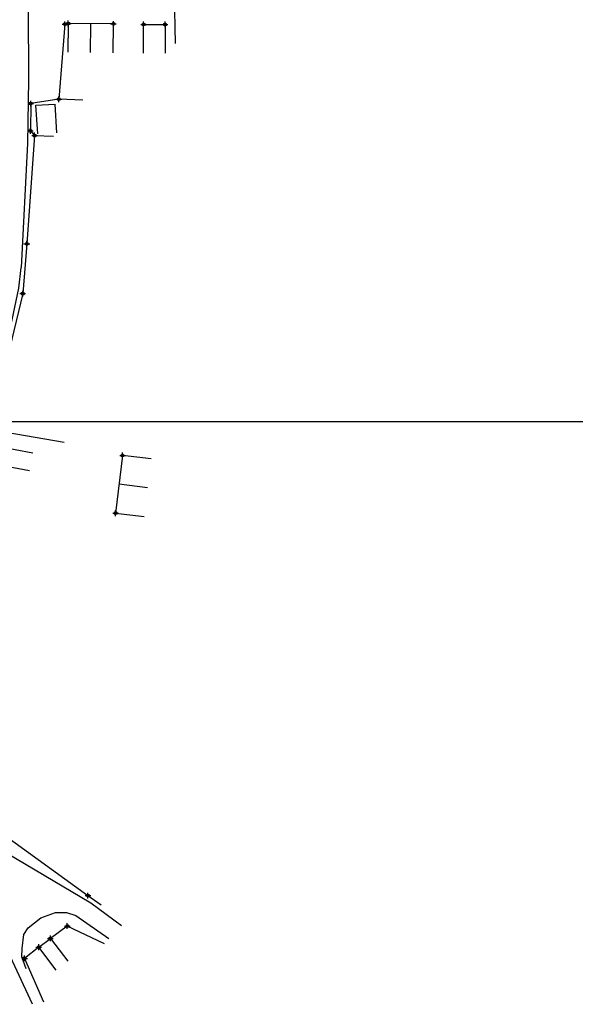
# Model space of a CAD drawing. Extents: x 539028 to 544996, y 8596245 to 8601028.
# Tile 20 of 43: x 542460 to 542615, y 8597601 to 8597875. Entities that reach past the tile are written whole.
import ezdxf
from ezdxf.lldxf.tags import DXFTag

# ---------------------------------------------------------------- set-up
doc = ezdxf.new("R2010")
doc.units = 0
doc.header["$MEASUREMENT"] = 0
doc.header["$PDMODE"] = 34
doc.header["$PDSIZE"] = 0.8
for name, color, linetype in [('CASA', 2, 'Continuous'), ('CERCA', 9, 'CERCA_LINE'), ('ESTRADA_BARRO', 7, 'DASHED'), ('MALHA', 9, 'Continuous')]:
    doc.layers.add(name, color=color, linetype=linetype)
doc.styles.get("Standard").update_dxf_attribs({"font": 'romans.shx'})
doc.linetypes.add('CERCA_LINE', pattern='A,0.5,-0.2,["X",Standard,S=0.1,R=0,X=-0.1,Y=-0.05],-0.25', length=0.95)
tags = doc.linetypes.add('DASHED', pattern=[0.75, 0.5, -0.25]).pattern_tags.tags
tags[6:7] = [DXFTag(74, 4), DXFTag(75, 0), DXFTag(340, '0'), DXFTag(46, 1.0), DXFTag(50, 0.0), DXFTag(44, 0.0), DXFTag(45, 0.0)]
tags[4:5] = [DXFTag(74, 4), DXFTag(75, 0), DXFTag(340, '0'), DXFTag(46, 1.0), DXFTag(50, 0.0), DXFTag(44, 0.0), DXFTag(45, 0.0)]

msp = doc.modelspace()

# ---------------------------------------------------------------- linework, layer by layer
at = {"layer": 'CASA'}
for p, q in [((542473.829, 8597873.783, 704.611), (542473.751, 8597865.784, 704.611)), ((542486.413, 8597873.661, 704.611), (542473.829, 8597873.783, 704.611)), ((542480.043, 8597865.723, 704.611), (542480.121, 8597873.722, 704.611)), ((542486.335, 8597865.661, 704.611), (542486.413, 8597873.661, 704.611)), ((542488.949, 8597753.627, 707.532), (542487.007, 8597737.545, 707.532)), ((542496.891, 8597752.668, 707.532), (542488.949, 8597753.627, 707.532)), ((542495.92, 8597744.627, 707.532), (542487.978, 8597745.586, 707.532)), ((542487.007, 8597737.545, 707.532), (542494.95, 8597736.586, 707.532))]:
    msp.add_line(p, q, dxfattribs=at)
for points, elevation in [([(542473.829, 8597873.783), (542473.79, 8597869.784)], 704.611), ([(542494.805, 8597865.535), (542494.813, 8597873.535), (542500.79, 8597873.53), (542500.782, 8597865.53)], 704.912), ([(542470.472, 8597610.441), (542465.622, 8597616.804), (542468.843, 8597619.259), (542473.693, 8597612.896)], 710.42)]:
    msp.add_lwpolyline(points, dxfattribs=dict(at, elevation=elevation))
msp.add_lwpolyline([(542465.312, 8597843.068), (542464.842, 8597851.055), (542470.099, 8597851.364), (542470.569, 8597843.377)], dxfattribs=at)
for p in [(542473.829, 8597873.783, 704.611), (542486.413, 8597873.661, 704.715), (542494.813, 8597873.535, 704.912), (542500.79, 8597873.53, 705.017), (542488.949, 8597753.627, 707.563), (542487.007, 8597737.545, 707.532), (542468.843, 8597619.259, 710.197), (542465.622, 8597616.804, 710.42)]:
    msp.add_point(p, dxfattribs=at)
at = {"layer": 'CERCA'}
for points in [[(542503.131, 8597892.932), (542503.355, 8597882.056), (542503.595, 8597868.21)], [(542477.883, 8597852.46), (542471.212, 8597852.726), (542463.368, 8597851.507), (542463.299, 8597843.905), (542464.465, 8597842.647), (542469.688, 8597842.417)], [(542464.465, 8597842.647), (542462.287, 8597812.485), (542461.162, 8597798.626), (542454.278, 8597770.614), (542451.029, 8597761.022), (542472.711, 8597757.302)], [(542427.626, 8597700.278), (542417.68, 8597679.14), (542429.826, 8597674.735), (542428.598, 8597667.8), (542479.325, 8597631.152)], [(542463.9, 8597600.913), (542452.119, 8597626.049), (542263.873, 8597661.692), (542263.176, 8597655.433)], [(542479.325, 8597631.152), (542483.04, 8597628.558)], [(542483.9, 8597617.75), (542473.572, 8597622.685), (542468.843, 8597619.259)]]:
    msp.add_lwpolyline(points, dxfattribs=at)
for points, elevation in [([(542473.829, 8597873.783), (542472.906, 8597873.575), (542471.212, 8597852.726)], 704.611), ([(542465.622, 8597616.804), (542461.688, 8597613.702), (542466.923, 8597601.61)], 710.42)]:
    msp.add_lwpolyline(points, dxfattribs=dict(at, elevation=elevation))
for p in [(542472.906, 8597873.575, 704.615), (542463.368, 8597851.507, 704.876), (542471.212, 8597852.726, 704.744), (542463.299, 8597843.905, 704.817), (542464.465, 8597842.647, 704.836), (542462.287, 8597812.485, 705.512), (542461.162, 8597798.626, 706.427), (542479.325, 8597631.152, 709.843), (542473.572, 8597622.685, 709.769), (542461.688, 8597613.702, 709.97)]:
    msp.add_point(p, dxfattribs=at)
at = {"layer": 'ESTRADA_BARRO'}
for p, q in [((542462.689, 8597878.014), (542462.778, 8597858.101)), ((542462.778, 8597858.101), (542462.471, 8597840.421)), ((542462.471, 8597840.421), (542460.728, 8597805.892, 706.077)), ((542448.383, 8597757.269), (542463.923, 8597754.356)), ((542445.914, 8597752.645), (542463.002, 8597749.442)), ((542480.129, 8597629.08), (542436.659, 8597654.761))]:
    msp.add_line(p, q, dxfattribs=at)
for points in [[(542454.63, 8597779.513), (542458.178, 8597791.367), (542460.048, 8597800.116), (542460.728, 8597805.892)], [(542488.621, 8597622.767), (542480.129, 8597629.08)], [(542462.09, 8597610.806), (542460.856, 8597614.136), (542460.979, 8597616.479), (542461.473, 8597620.301), (542462.707, 8597622.151), (542466.162, 8597624.987), (542470.234, 8597626.467), (542473.319, 8597626.467), (542475.911, 8597625.604), (542485.166, 8597619.192)]]:
    msp.add_lwpolyline(points, dxfattribs=at)
at = {"layer": 'MALHA'}
msp.add_line((539050.307, 8597763.105), (544995.7, 8597763.105), dxfattribs=at)

doc.saveas('drawing.dxf')
